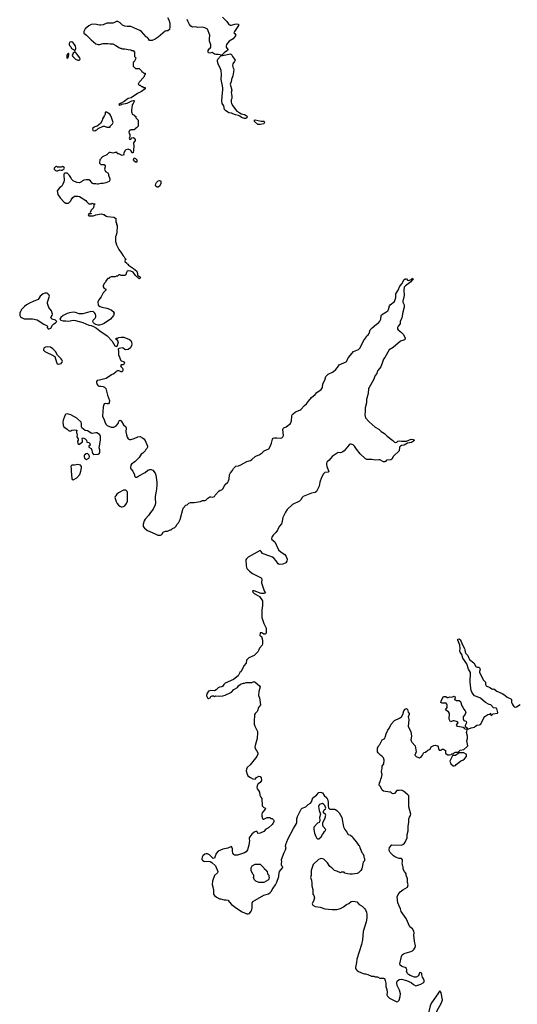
# Model space of a CAD drawing. Header units: inches. Extents: x 2348886 to 2418048, y 461862 to 594401.
# Tile 21 of 27: x 2378398 to 2386702, y 569434 to 585867. Entities that reach past the tile are written whole.
import ezdxf

# ---------------------------------------------------------------- set-up
doc = ezdxf.new("R2010")
doc.units = ezdxf.units.IN
doc.header["$MEASUREMENT"] = 0
for name, color, linetype in [('C3577', 7, 'Continuous'), ('C3578', 7, 'Continuous'), ('C3586', 7, 'Continuous'), ('C3587', 7, 'Continuous'), ('C3588', 7, 'Continuous')]:
    doc.layers.add(name, color=color, linetype=linetype)

msp = doc.modelspace()

# ---------------------------------------------------------------- linework, layer by layer
at = {"layer": 'C3577', "color": 6, "elevation": 100}
for points in [[(2380000, 579985), (2379970, 579954), (2379930, 579941), (2379841, 579879), (2379730, 579849), (2379690, 579844), (2379679, 579830), (2379678, 579810), (2379690, 579779), (2379710, 579756), (2379730, 579751), (2379750, 579753), (2379790, 579747), (2379814, 579734), (2379833, 579713), (2379843, 579690), (2379862, 579602), (2379896, 579510), (2379891, 579470), (2379882, 579458), (2379850, 579453), (2379830, 579463), (2379810, 579453), (2379792, 579408), (2379779, 579250), (2379807, 579190), (2379816, 579156), (2379836, 579116), (2379856, 579096), (2379924, 579064), (2379970, 579067), (2380000, 579085)], [(2380000, 577922), (2379991, 577910), (2379986, 577890), (2380000, 577840), (2380000, 577839)]]:
    msp.add_lwpolyline(points, dxfattribs=at)
for points in [[(2379190, 579287), (2379170, 579282), (2379154, 579270), (2379125, 579185), (2379118, 579150), (2379122, 579102), (2379132, 579070), (2379191, 579031), (2379210, 579011), (2379226, 579006), (2379250, 579006), (2379270, 579015), (2379310, 579021), (2379350, 579014), (2379352, 579010), (2379345, 578995), (2379345, 578970), (2379356, 578950), (2379353, 578907), (2379371, 578870), (2379371, 578849), (2379365, 578830), (2379370, 578794), (2379384, 578784), (2379398, 578782), (2379430, 578812), (2379446, 578814), (2379448, 578850), (2379442, 578870), (2379446, 578890), (2379470, 578882), (2379492, 578870), (2379512, 578850), (2379518, 578818), (2379550, 578812), (2379570, 578794), (2379572, 578768), (2379554, 578750), (2379554, 578730), (2379593, 578713), (2379604, 578684), (2379605, 578650), (2379612, 578630), (2379632, 578612), (2379710, 578614), (2379730, 578634), (2379738, 578650), (2379734, 578690), (2379724, 578724), (2379749, 578850), (2379749, 578909), (2379737, 578937), (2379715, 578955), (2379686, 578970), (2379668, 578972), (2379610, 578961), (2379590, 578964), (2379530, 579003), (2379492, 579012), (2379435, 579055), (2379429, 579069), (2379429, 579129), (2379422, 579150), (2379350, 579217), (2379249, 579270), (2379210, 579284)], [(2379530, 578626), (2379498, 578622), (2379494, 578610), (2379478, 578602), (2379474, 578590), (2379474, 578570), (2379482, 578550), (2379510, 578525), (2379553, 578547), (2379562, 578570), (2379559, 578599)], [(2379370, 578442), (2379310, 578432), (2379268, 578432), (2379257, 578423), (2379251, 578410), (2379259, 578379), (2379256, 578330), (2379268, 578208), (2379271, 578191), (2379290, 578186), (2379350, 578219), (2379401, 578279), (2379418, 578330), (2379429, 578389), (2379429, 578410), (2379410, 578434)]]:
    msp.add_lwpolyline(points, close=True, dxfattribs=at)
at = {"layer": 'C3578', "color": 6, "elevation": 100}
for points in [[(2380000, 585829), (2379970, 585814), (2379951, 585809), (2379870, 585811), (2379850, 585808), (2379790, 585782), (2379750, 585773), (2379730, 585773), (2379650, 585791), (2379592, 585788), (2379550, 585767), (2379490, 585713), (2379468, 585670), (2379470, 585643), (2379515, 585610), (2379591, 585530), (2379670, 585466), (2379710, 585455), (2379730, 585455), (2379791, 585471), (2379870, 585471), (2379910, 585462), (2379950, 585462), (2380000, 585437)], [(2380000, 583653), (2379991, 583649), (2379950, 583639), (2379910, 583649), (2379892, 583648), (2379852, 583610), (2379781, 583579), (2379734, 583530), (2379732, 583470), (2379740, 583460), (2379752, 583452), (2379810, 583451), (2379825, 583430), (2379825, 583410), (2379811, 583370), (2379830, 583332), (2379870, 583312), (2379882, 583290), (2379882, 583270), (2379902, 583210), (2379902, 583190), (2379891, 583169), (2379837, 583143), (2379790, 583134), (2379750, 583134), (2379710, 583124), (2379690, 583124), (2379670, 583129), (2379630, 583128), (2379610, 583138), (2379577, 583177), (2379553, 583193), (2379510, 583194), (2379470, 583188), (2379445, 583175), (2379430, 583158), (2379397, 583143), (2379350, 583148), (2379290, 583178), (2379263, 583203), (2379254, 583234), (2379228, 583268), (2379206, 583290), (2379202, 583302), (2379190, 583306), (2379150, 583306), (2379133, 583287), (2379132, 583250), (2379142, 583210), (2379142, 583190), (2379137, 583163), (2379120, 583120), (2379102, 583090), (2379085, 583075), (2379060, 583060), (2379021, 583010), (2379035, 582950), (2379071, 582891), (2379140, 582820), (2379170, 582802), (2379210, 582802), (2379215, 582805), (2379254, 582846), (2379258, 582862), (2379283, 582897), (2379310, 582922), (2379370, 582922), (2379395, 582915), (2379502, 582850), (2379512, 582830), (2379553, 582793), (2379590, 582792), (2379610, 582802), (2379630, 582794), (2379650, 582794), (2379654, 582790), (2379638, 582782), (2379633, 582767), (2379632, 582728), (2379592, 582690), (2379574, 582650), (2379578, 582638), (2379590, 582634), (2379593, 582627), (2379550, 582626), (2379542, 582610), (2379550, 582594), (2379630, 582592), (2379669, 582611), (2379764, 582624), (2379790, 582614), (2379810, 582614), (2379842, 582590), (2379863, 582583), (2379971, 582571), (2379997, 582557), (2380000, 582553)], [(2380000, 582256), (2379998, 582250), (2379996, 582230), (2379995, 582165), (2380000, 582148)], [(2380000, 581582), (2379990, 581578), (2379924, 581576), (2379898, 581562), (2379890, 581546), (2379870, 581546), (2379834, 581510), (2379834, 581490), (2379812, 581468), (2379791, 581430), (2379792, 581410), (2379802, 581390), (2379834, 581370), (2379834, 581350), (2379790, 581306), (2379760, 581240), (2379721, 581190), (2379701, 581150), (2379706, 581110), (2379715, 581095), (2379739, 581079), (2379768, 581068), (2379850, 581051), (2379924, 581024), (2379959, 580999), (2379975, 580970), (2379963, 580930), (2379913, 580867), (2379810, 580799), (2379770, 580779), (2379730, 580768), (2379710, 580768), (2379670, 580778), (2379649, 580789), (2379629, 580809), (2379618, 580830), (2379626, 580850), (2379655, 580885), (2379668, 580910), (2379668, 580930), (2379662, 580950), (2379650, 580968), (2379629, 580989), (2379610, 580995), (2379567, 580993), (2379450, 580955), (2379390, 580955), (2379330, 580979), (2379290, 580985), (2379230, 580977), (2379190, 580965), (2379125, 580930), (2379084, 580896), (2379065, 580870), (2379082, 580850), (2379121, 580841), (2379170, 580843), (2379210, 580838), (2379290, 580850), (2379328, 580848), (2379388, 580828), (2379453, 580813), (2379550, 580767), (2379590, 580761), (2379627, 580747), (2379680, 580720), (2379710, 580698), (2379733, 580673), (2379856, 580590), (2379941, 580501), (2379985, 580425), (2380000, 580416)]]:
    msp.add_lwpolyline(points, dxfattribs=at)
for points in [[(2379270, 585495), (2379234, 585490), (2379222, 585470), (2379222, 585450), (2379230, 585434), (2379250, 585414), (2379265, 585385), (2379294, 585370), (2379310, 585354), (2379322, 585358), (2379333, 585387), (2379329, 585430), (2379290, 585478)], [(2379330, 585326), (2379310, 585326), (2379290, 585306), (2379272, 585270), (2379282, 585250), (2379330, 585206), (2379370, 585191), (2379390, 585192), (2379408, 585210), (2379402, 585230), (2379360, 585280)], [(2379210, 585306), (2379190, 585286), (2379186, 585270), (2379185, 585230), (2379190, 585225), (2379206, 585230), (2379215, 585250), (2379218, 585290)], [(2379850, 584326), (2379830, 584326), (2379824, 584316), (2379822, 584290), (2379814, 584266), (2379781, 584210), (2379775, 584185), (2379744, 584136), (2379693, 584087), (2379670, 584086), (2379650, 584078), (2379634, 584070), (2379614, 584050), (2379618, 584018), (2379650, 584014), (2379670, 584022), (2379686, 584030), (2379707, 584053), (2379790, 584092), (2379812, 584092), (2379850, 584072), (2379906, 584074), (2379908, 584090), (2379948, 584130), (2379958, 584150), (2379932, 584232), (2379915, 584275), (2379902, 584290), (2379856, 584316)], [(2379110, 583415), (2379090, 583406), (2379030, 583408), (2379010, 583415), (2378994, 583410), (2378974, 583390), (2378974, 583370), (2378994, 583350), (2379010, 583345), (2379030, 583346), (2379070, 583362), (2379090, 583354), (2379110, 583354), (2379127, 583373), (2379142, 583378), (2379146, 583390), (2379142, 583402)], [(2378817, 581303), (2378790, 581289), (2378738, 581250), (2378704, 581196), (2378694, 581190), (2378634, 581170), (2378564, 581136), (2378514, 581110), (2378480, 581080), (2378430, 581028), (2378410, 580998), (2378401, 580970), (2378398, 580930), (2378411, 580910), (2378430, 580896), (2378470, 580876), (2378610, 580876), (2378690, 580855), (2378803, 580783), (2378858, 580758), (2378862, 580750), (2378854, 580730), (2378874, 580710), (2378890, 580705), (2378920, 580720), (2378948, 580770), (2378968, 580790), (2378998, 580810), (2379015, 580830), (2378998, 580850), (2378942, 580870), (2378919, 580890), (2378922, 580910), (2378942, 580930), (2378944, 580950), (2378929, 581010), (2378886, 581066), (2378862, 581130), (2378862, 581150), (2378895, 581250), (2378889, 581270), (2378870, 581289), (2378850, 581302)], [(2378870, 580409), (2378830, 580403), (2378806, 580390), (2378796, 580370), (2378796, 580350), (2378816, 580330), (2378850, 580311), (2378936, 580276), (2378984, 580244), (2379010, 580152), (2379026, 580126), (2379050, 580117), (2379090, 580128), (2379109, 580150), (2379113, 580170), (2379103, 580190), (2379090, 580209), (2379029, 580269), (2378994, 580330), (2378950, 580374), (2378910, 580399)]]:
    msp.add_lwpolyline(points, close=True, dxfattribs=at)
at = {"layer": 'C3586', "color": 6, "elevation": 100}
msp.add_lwpolyline([(2384029, 570000), (2384050, 569984), (2384130, 569951), (2384150, 569945), (2384170, 569945), (2384210, 569932), (2384270, 569902), (2384310, 569902), (2384330, 569892), (2384370, 569892), (2384410, 569872), (2384470, 569872), (2384484, 569864), (2384498, 569830), (2384505, 569785), (2384505, 569730), (2384524, 569684), (2384531, 569631), (2384526, 569590), (2384535, 569570), (2384570, 569538), (2384690, 569476), (2384710, 569480), (2384730, 569501), (2384747, 569567), (2384751, 569611), (2384736, 569670), (2384696, 569750), (2384689, 569790), (2384689, 569810), (2384697, 569823), (2384728, 569850), (2384770, 569854), (2384850, 569831), (2384930, 569796), (2384970, 569765), (2385010, 569741), (2385090, 569771), (2385130, 569791), (2385149, 569810), (2385149, 569830), (2385132, 569870), (2385117, 569890), (2385108, 569930), (2385108, 569950), (2385090, 569968), (2385070, 569958), (2385052, 569910), (2385014, 569890), (2384986, 569890), (2384914, 569914), (2384888, 569930), (2384869, 569950), (2384855, 569990), (2384857, 570000)], dxfattribs=at)
msp.add_lwpolyline([(2385410, 569658), (2385390, 569638), (2385376, 569610), (2385270, 569459), (2385250, 569409), (2385215, 569270), (2385206, 569230), (2385208, 569210), (2385230, 569176), (2385270, 569155), (2385290, 569159), (2385316, 569190), (2385365, 569330), (2385429, 569450), (2385452, 569510), (2385430, 569628)], close=True, dxfattribs=at)
at = {"layer": 'C3587', "color": 6, "elevation": 100}
for points in [[(2380000, 579085), (2380010, 579091), (2380039, 579130), (2380055, 579165), (2380070, 579182), (2380090, 579172), (2380130, 579105), (2380171, 579071), (2380176, 579050), (2380171, 578990), (2380179, 578939), (2380190, 578902), (2380210, 578871), (2380230, 578858), (2380250, 578859), (2380310, 578879), (2380370, 578906), (2380411, 578911), (2380450, 578891), (2380471, 578870), (2380490, 578842), (2380532, 578750), (2380532, 578730), (2380522, 578710), (2380505, 578695), (2380491, 578670), (2380451, 578630), (2380427, 578613), (2380390, 578562), (2380325, 578495), (2380266, 578450), (2380251, 578430), (2380245, 578390), (2380251, 578371), (2380285, 578330), (2380312, 578270), (2380314, 578250), (2380330, 578234), (2380350, 578234), (2380370, 578242), (2380385, 578255), (2380490, 578311), (2380538, 578350), (2380570, 578361), (2380590, 578361), (2380622, 578350), (2380658, 578298), (2380667, 578267), (2380687, 578150), (2380687, 578110), (2380681, 578030), (2380659, 577910), (2380656, 577870), (2380666, 577810), (2380661, 577770), (2380623, 577697), (2380579, 577641), (2380548, 577592), (2380491, 577530), (2380476, 577504), (2380459, 577450), (2380457, 577430), (2380459, 577410), (2380480, 577380), (2380530, 577341), (2380611, 577311), (2380670, 577278), (2380705, 577265), (2380750, 577262), (2380770, 577274), (2380790, 577312), (2380830, 577332), (2380867, 577333), (2380908, 577352), (2380927, 577353), (2380950, 577374), (2380986, 577390), (2381008, 577412), (2381020, 577440), (2381049, 577471), (2381077, 577523), (2381126, 577714), (2381170, 577762), (2381190, 577772), (2381220, 577800), (2381249, 577811), (2381310, 577811), (2381415, 577825), (2381450, 577842), (2381490, 577845), (2381506, 577850), (2381536, 577884), (2381570, 577902), (2381590, 577905), (2381610, 577898), (2381649, 577911), (2381658, 577930), (2381722, 577998), (2381746, 578014), (2381770, 578021), (2381790, 578038), (2381824, 578110), (2381869, 578150), (2381884, 578170), (2381896, 578204), (2381899, 578270), (2381917, 578303), (2381950, 578345), (2381965, 578375), (2381995, 578405), (2382007, 578413), (2382050, 578423), (2382090, 578439), (2382189, 578491), (2382249, 578511), (2382273, 578527), (2382330, 578579), (2382350, 578590), (2382395, 578605), (2382443, 578637), (2382476, 578670), (2382553, 578707), (2382576, 578744), (2382599, 578801), (2382616, 578864), (2382630, 578883), (2382650, 578888), (2382688, 578888), (2382750, 578882), (2382770, 578891), (2382790, 578907), (2382800, 578930), (2382790, 579030), (2382794, 579046), (2382804, 579056), (2382846, 579074), (2382918, 579130), (2382936, 579170), (2382939, 579250), (2382947, 579270), (2382963, 579290), (2383000, 579320), (2383070, 579348), (2383090, 579363), (2383150, 579426), (2383185, 579455), (2383217, 579503), (2383270, 579561), (2383326, 579610), (2383356, 579644), (2383427, 579693), (2383450, 579730), (2383456, 579790), (2383489, 579850), (2383509, 579910), (2383548, 579950), (2383617, 579983), (2383640, 580000)], [(2380017, 580000), (2380010, 579995), (2380000, 579985)], [(2380114, 580000), (2380110, 579988), (2380090, 579988), (2380067, 580000)], [(2384369, 580000), (2384364, 579990), (2384358, 579962), (2384332, 579928), (2384303, 579857), (2384227, 579730), (2384221, 579710), (2384213, 579627), (2384187, 579530), (2384187, 579470), (2384163, 579390), (2384164, 579330), (2384157, 579270), (2384170, 579220), (2384230, 579156), (2384329, 579069), (2384390, 579031), (2384430, 578995), (2384483, 578963), (2384530, 578916), (2384624, 578844), (2384650, 578817), (2384670, 578810), (2384690, 578818), (2384710, 578832), (2384730, 578837), (2384770, 578830), (2384850, 578835), (2384930, 578865), (2384962, 578862), (2384988, 578850), (2384970, 578830), (2384936, 578810), (2384870, 578797), (2384815, 578765), (2384770, 578760), (2384750, 578750), (2384736, 578730), (2384728, 578672), (2384636, 578584), (2384610, 578530), (2384590, 578521), (2384524, 578516), (2384512, 578510), (2384504, 578496), (2384490, 578489), (2384470, 578489), (2384410, 578519), (2384390, 578522), (2384330, 578517), (2384272, 578528), (2384193, 578527), (2384170, 578538), (2384079, 578619), (2384018, 578698), (2383986, 578750), (2383964, 578770), (2383930, 578785), (2383910, 578781), (2383896, 578770), (2383810, 578669), (2383790, 578654), (2383770, 578642), (2383750, 578638), (2383710, 578642), (2383610, 578577), (2383563, 578517), (2383530, 578490), (2383517, 578463), (2383515, 578450), (2383522, 578410), (2383555, 578325), (2383547, 578313), (2383490, 578312), (2383466, 578290), (2383434, 578226), (2383409, 578150), (2383396, 578084), (2383349, 577991), (2383330, 577977), (2383270, 577965), (2383130, 577910), (2383110, 577890), (2383087, 577853), (2383066, 577834), (2382950, 577773), (2382864, 577690), (2382832, 577650), (2382790, 577561), (2382781, 577530), (2382777, 577490), (2382765, 577455), (2382729, 577411), (2382700, 577350), (2382673, 577307), (2382630, 577266), (2382604, 577230), (2382601, 577210), (2382608, 577190), (2382655, 577150), (2382719, 577019), (2382761, 576981), (2382822, 576942), (2382845, 576910), (2382862, 576862), (2382856, 576830), (2382839, 576801), (2382790, 576779), (2382730, 576774), (2382710, 576784), (2382676, 576836), (2382638, 576878), (2382615, 576895), (2382570, 576915), (2382459, 576950), (2382450, 576956), (2382430, 576989), (2382410, 577009), (2382210, 576894), (2382184, 576870), (2382172, 576850), (2382176, 576750), (2382189, 576710), (2382204, 576690), (2382230, 576662), (2382285, 576625), (2382417, 576557), (2382427, 576550), (2382438, 576530), (2382435, 576470), (2382439, 576450), (2382474, 576350), (2382485, 576325), (2382498, 576310), (2382496, 576304), (2382486, 576294), (2382474, 576290), (2382430, 576292), (2382310, 576337), (2382290, 576336), (2382283, 576330), (2382287, 576310), (2382310, 576291), (2382363, 576263), (2382398, 576238), (2382451, 576170), (2382451, 576090), (2382436, 576010), (2382438, 575890), (2382471, 575790), (2382511, 575710), (2382511, 575629), (2382494, 575610), (2382470, 575609), (2382436, 575636), (2382408, 575632), (2382406, 575590), (2382410, 575582), (2382432, 575570), (2382451, 575510), (2382451, 575450), (2382445, 575430), (2382401, 575379), (2382390, 575348), (2382370, 575315), (2382310, 575255), (2382223, 575217), (2382191, 575189), (2382184, 575176), (2382176, 575130), (2382138, 575082), (2382091, 574990), (2382071, 574970), (2382043, 574917), (2381965, 574855), (2381827, 574793), (2381807, 574770), (2381790, 574742), (2381770, 574734), (2381730, 574729), (2381710, 574717), (2381677, 574683), (2381650, 574668), (2381590, 574674), (2381550, 574662), (2381523, 574617), (2381514, 574590), (2381519, 574570), (2381530, 574551), (2381550, 574538), (2381578, 574550), (2381590, 574571), (2381610, 574582), (2381630, 574582), (2381650, 574574), (2381670, 574582), (2381738, 574578), (2381790, 574582), (2381827, 574593), (2381930, 574643), (2381972, 574688), (2382030, 574721), (2382050, 574752), (2382085, 574775), (2382130, 574792), (2382150, 574792), (2382176, 574804), (2382270, 574805), (2382310, 574822), (2382330, 574812), (2382402, 574750), (2382411, 574731), (2382387, 574653), (2382385, 574590), (2382398, 574550), (2382416, 574430), (2382381, 574390), (2382367, 574330), (2382361, 574319), (2382330, 574289), (2382317, 574270), (2382308, 574150), (2382311, 574110), (2382319, 574079), (2382365, 573990), (2382368, 573970), (2382359, 573870), (2382326, 573754), (2382324, 573730), (2382335, 573690), (2382351, 573670), (2382371, 573630), (2382371, 573610), (2382355, 573570), (2382246, 573430), (2382193, 573387), (2382181, 573359), (2382179, 573330), (2382193, 573273), (2382207, 573250), (2382250, 573217), (2382290, 573196), (2382328, 573192), (2382350, 573222), (2382390, 573242), (2382410, 573234), (2382430, 573214), (2382431, 573170), (2382410, 573138), (2382390, 573118), (2382370, 573106), (2382361, 573079), (2382357, 573050), (2382361, 573030), (2382383, 573003), (2382397, 572977), (2382406, 572926), (2382422, 572890), (2382437, 572870), (2382446, 572746), (2382453, 572733), (2382470, 572719), (2382502, 572710), (2382496, 572690), (2382445, 572630), (2382437, 572610), (2382436, 572576), (2382450, 572534), (2382464, 572524), (2382470, 572522), (2382530, 572552), (2382570, 572554), (2382590, 572534), (2382610, 572534), (2382633, 572513), (2382642, 572490), (2382622, 572450), (2382610, 572438), (2382550, 572378), (2382505, 572355), (2382470, 572318), (2382410, 572288), (2382370, 572286), (2382367, 572307), (2382350, 572326), (2382310, 572308), (2382270, 572274), (2382236, 572230), (2382229, 572211), (2382226, 572190), (2382231, 572170), (2382221, 572090), (2382198, 572010), (2382179, 571981), (2382150, 571962), (2382030, 571924), (2381985, 571925), (2381970, 571936), (2381956, 571956), (2381948, 571990), (2381947, 572030), (2381930, 572069), (2381870, 572042), (2381790, 572026), (2381708, 571992), (2381677, 571950), (2381650, 571875), (2381629, 571869), (2381610, 571882), (2381565, 571930), (2381530, 571945), (2381510, 571945), (2381490, 571938), (2381456, 571910), (2381443, 571890), (2381437, 571870), (2381439, 571850), (2381450, 571838), (2381470, 571825), (2381490, 571820), (2381550, 571823), (2381576, 571816), (2381602, 571802), (2381664, 571744), (2381706, 571650), (2381699, 571630), (2381650, 571583), (2381613, 571490), (2381612, 571432), (2381631, 571350), (2381634, 571270), (2381647, 571250), (2381681, 571221), (2381730, 571197), (2381750, 571196), (2381810, 571179), (2381838, 571178), (2381872, 571170), (2381930, 571101), (2382030, 571026), (2382110, 570976), (2382190, 570945), (2382210, 570945), (2382230, 570952), (2382262, 570990), (2382269, 571011), (2382279, 571050), (2382275, 571125), (2382288, 571150), (2382328, 571170), (2382470, 571258), (2382550, 571278), (2382580, 571300), (2382598, 571322), (2382610, 571352), (2382630, 571372), (2382668, 571430), (2382690, 571474), (2382722, 571570), (2382722, 571590), (2382735, 571650), (2382782, 571710), (2382788, 571730), (2382768, 571750), (2382769, 571790), (2382774, 571810), (2382769, 571850), (2382809, 571970), (2382834, 572010), (2382842, 572050), (2382835, 572070), (2382839, 572101), (2382874, 572190), (2382967, 572370), (2383015, 572450), (2383021, 572470), (2383022, 572530), (2383032, 572570), (2383095, 572690), (2383113, 572707), (2383171, 572729), (2383210, 572771), (2383249, 572791), (2383266, 572814), (2383290, 572879), (2383353, 572927), (2383389, 572970), (2383410, 572974), (2383432, 572972), (2383450, 572961), (2383479, 572919), (2383521, 572881), (2383536, 572856), (2383548, 572810), (2383545, 572750), (2383552, 572710), (2383560, 572700), (2383572, 572692), (2383650, 572692), (2383670, 572685), (2383692, 572670), (2383731, 572630), (2383771, 572550), (2383799, 572399), (2383821, 572350), (2383858, 572310), (2383878, 572270), (2383916, 572256), (2383950, 572231), (2383959, 572210), (2384019, 572139), (2384050, 572092), (2384065, 572085), (2384071, 572071), (2384072, 572050), (2384086, 572026), (2384105, 571970), (2384122, 571950), (2384142, 571910), (2384142, 571890), (2384151, 571869), (2384151, 571830), (2384130, 571806), (2384107, 571693), (2384091, 571669), (2384050, 571629), (2384030, 571615), (2383950, 571605), (2383910, 571605), (2383866, 571610), (2383824, 571624), (2383810, 571638), (2383770, 571638), (2383750, 571628), (2383690, 571658), (2383650, 571669), (2383608, 571710), (2383574, 571734), (2383537, 571797), (2383474, 571854), (2383430, 571869), (2383410, 571864), (2383385, 571850), (2383296, 571770), (2383264, 571670), (2383259, 571590), (2383251, 571550), (2383265, 571505), (2383275, 571450), (2383274, 571410), (2383287, 571350), (2383287, 571287), (2383291, 571271), (2383305, 571250), (2383316, 571210), (2383307, 571170), (2383281, 571110), (2383287, 571090), (2383328, 571068), (2383410, 571054), (2383490, 571029), (2383610, 571016), (2383690, 571017), (2383750, 571032), (2383799, 571061), (2383850, 571099), (2383890, 571119), (2383930, 571150), (2383970, 571156), (2384022, 571142), (2384061, 571101), (2384110, 571075), (2384153, 571033), (2384168, 571010), (2384184, 570970), (2384190, 570930), (2384188, 570870), (2384177, 570810), (2384127, 570650), (2384118, 570510), (2384102, 570430), (2384024, 570190), (2384019, 570130), (2384002, 570050), (2384004, 570030), (2384016, 570010), (2384029, 570000)], [(2380000, 577839), (2380026, 577790), (2380045, 577765), (2380070, 577746), (2380090, 577739), (2380110, 577737), (2380130, 577743), (2380150, 577756), (2380181, 577790), (2380196, 577830), (2380197, 577977), (2380194, 577994), (2380170, 578015), (2380130, 578014), (2380045, 577970), (2380021, 577950), (2380000, 577922)], [(2384857, 570000), (2384859, 570010), (2384854, 570030), (2384830, 570049), (2384790, 570058), (2384770, 570070), (2384749, 570090), (2384744, 570110), (2384767, 570230), (2384781, 570259), (2384803, 570277), (2384830, 570290), (2384910, 570309), (2384950, 570328), (2384973, 570350), (2384997, 570383), (2385004, 570410), (2384985, 570490), (2384975, 570590), (2384979, 570630), (2384976, 570656), (2384953, 570693), (2384910, 570728), (2384846, 570866), (2384764, 570984), (2384753, 571030), (2384723, 571090), (2384709, 571130), (2384699, 571230), (2384713, 571267), (2384749, 571311), (2384793, 571347), (2384830, 571365), (2384868, 571392), (2384882, 571430), (2384869, 571470), (2384869, 571530), (2384849, 571590), (2384848, 571610), (2384838, 571630), (2384818, 571650), (2384798, 571690), (2384798, 571730), (2384788, 571750), (2384788, 571770), (2384778, 571790), (2384787, 571813), (2384787, 571847), (2384767, 571867), (2384730, 571869), (2384670, 571889), (2384638, 571910), (2384578, 571970), (2384563, 572003), (2384562, 572018), (2384570, 572054), (2384610, 572094), (2384767, 572093), (2384790, 572102), (2384817, 572123), (2384830, 572142), (2384861, 572210), (2384865, 572270), (2384881, 572330), (2384880, 572400), (2384894, 572474), (2384889, 572530), (2384900, 572560), (2384917, 572583), (2384924, 572610), (2384892, 572732), (2384893, 572893), (2384891, 572911), (2384876, 572930), (2384801, 572990), (2384770, 573007), (2384730, 573001), (2384690, 573002), (2384650, 572955), (2384630, 572949), (2384615, 572955), (2384593, 572973), (2384577, 572977), (2384470, 572989), (2384448, 573010), (2384418, 573070), (2384398, 573090), (2384402, 573130), (2384415, 573150), (2384424, 573190), (2384438, 573222), (2384444, 573270), (2384434, 573310), (2384435, 573325), (2384449, 573370), (2384449, 573410), (2384474, 573450), (2384482, 573510), (2384468, 573550), (2384448, 573570), (2384418, 573590), (2384378, 573630), (2384368, 573650), (2384369, 573711), (2384388, 573750), (2384408, 573770), (2384448, 573850), (2384490, 573872), (2384499, 573890), (2384514, 573950), (2384542, 574010), (2384569, 574051), (2384598, 574110), (2384650, 574171), (2384738, 574210), (2384769, 574230), (2384789, 574270), (2384809, 574330), (2384830, 574358), (2384850, 574372), (2384854, 574370), (2384870, 574354), (2384881, 574310), (2384898, 574290), (2384898, 574270), (2384881, 574230), (2384891, 574190), (2384881, 574070), (2384924, 573990), (2384937, 573910), (2384927, 573850), (2384931, 573830), (2384941, 573810), (2384996, 573750), (2385016, 573650), (2384994, 573590), (2385012, 573570), (2385050, 573551), (2385070, 573548), (2385101, 573570), (2385119, 573590), (2385142, 573638), (2385170, 573642), (2385210, 573678), (2385248, 573692), (2385266, 573734), (2385310, 573756), (2385330, 573757), (2385372, 573750), (2385382, 573730), (2385384, 573704), (2385398, 573678), (2385430, 573674), (2385448, 573692), (2385472, 573692), (2385502, 573670), (2385502, 573622), (2385512, 573612), (2385540, 573600), (2385570, 573598), (2385596, 573604), (2385610, 573612), (2385630, 573612), (2385648, 573630), (2385670, 573641), (2385716, 573644), (2385718, 573650), (2385750, 573677), (2385810, 573685), (2385862, 573730), (2385875, 573750), (2385859, 573830), (2385868, 573872), (2385869, 573910), (2385855, 573970), (2385866, 574010), (2385862, 574022), (2385830, 574028), (2385820, 574040), (2385796, 574056), (2385709, 574069), (2385698, 574078), (2385689, 574091), (2385701, 574119), (2385715, 574130), (2385706, 574150), (2385650, 574168), (2385630, 574168), (2385586, 574146), (2385567, 574193), (2385568, 574290), (2385555, 574315), (2385526, 574330), (2385506, 574350), (2385529, 574390), (2385529, 574429), (2385523, 574443), (2385510, 574466), (2385490, 574458), (2385450, 574458), (2385426, 574470), (2385435, 574510), (2385469, 574571), (2385510, 574574), (2385530, 574552), (2385547, 574553), (2385576, 574564), (2385610, 574562), (2385650, 574576), (2385658, 574570), (2385662, 574550), (2385654, 574530), (2385658, 574518), (2385670, 574514), (2385682, 574502), (2385730, 574505), (2385751, 574490), (2385777, 574417), (2385795, 574395), (2385804, 574364), (2385831, 574331), (2385841, 574310), (2385830, 574278), (2385798, 574230), (2385797, 574197), (2385810, 574172), (2385842, 574162), (2385850, 574154), (2385856, 574130), (2385834, 574090), (2385834, 574070), (2385850, 574062), (2385873, 574033), (2385890, 574032), (2385930, 574051), (2385990, 574062), (2386003, 574077), (2386028, 574092), (2386070, 574096), (2386092, 574108), (2386145, 574215), (2386161, 574239), (2386210, 574272), (2386242, 574278), (2386246, 574290), (2386252, 574292), (2386258, 574258), (2386270, 574254), (2386298, 574282), (2386370, 574294), (2386375, 574305), (2386373, 574327), (2386362, 574370), (2386350, 574379), (2386304, 574384), (2386258, 574430), (2386230, 574439), (2386173, 574473), (2386090, 574541), (2386050, 574561), (2385990, 574581), (2385964, 574610), (2385945, 574645), (2385933, 574670), (2385924, 574710), (2385913, 574813), (2385918, 574970), (2385889, 575029), (2385857, 575117), (2385794, 575210), (2385777, 575270), (2385746, 575310), (2385743, 575330), (2385749, 575370), (2385741, 575430), (2385707, 575510), (2385710, 575530), (2385730, 575534), (2385750, 575516), (2385766, 575490), (2385777, 575457), (2385821, 575370), (2385828, 575348), (2385831, 575310), (2385841, 575290), (2385875, 575255), (2385890, 575211), (2385903, 575190), (2385974, 575134), (2386012, 575070), (2386030, 575061), (2386059, 575059), (2386071, 575051), (2386081, 575030), (2386071, 574990), (2386071, 574970), (2386101, 574921), (2386131, 574851), (2386171, 574811), (2386172, 574770), (2386182, 574750), (2386244, 574724), (2386290, 574696), (2386310, 574698), (2386358, 574658), (2386450, 574620), (2386494, 574594), (2386530, 574562), (2386594, 574534), (2386602, 574522), (2386607, 574470), (2386615, 574450), (2386630, 574422), (2386650, 574400), (2386670, 574393), (2386690, 574398), (2386750, 574438)]]:
    msp.add_lwpolyline(points, dxfattribs=at)
for points in [[(2385810, 573629), (2385730, 573629), (2385671, 573589), (2385632, 573588), (2385620, 573580), (2385584, 573516), (2385578, 573490), (2385592, 573450), (2385630, 573412), (2385650, 573412), (2385670, 573422), (2385681, 573439), (2385728, 573470), (2385760, 573500), (2385790, 573511), (2385818, 573530), (2385850, 573562), (2385855, 573570), (2385855, 573590), (2385848, 573610)], [(2383450, 572784), (2383402, 572770), (2383396, 572764), (2383386, 572734), (2383394, 572670), (2383415, 572610), (2383403, 572550), (2383405, 572510), (2383400, 572480), (2383394, 572470), (2383370, 572455), (2383305, 572390), (2383305, 572350), (2383318, 572290), (2383337, 572237), (2383352, 572212), (2383370, 572194), (2383390, 572194), (2383429, 572231), (2383449, 572271), (2383468, 572290), (2383483, 572317), (2383498, 572330), (2383506, 572350), (2383464, 572404), (2383458, 572430), (2383458, 572470), (2383489, 572530), (2383509, 572590), (2383502, 572602), (2383469, 572629), (2383466, 572650), (2383480, 572680), (2383502, 572698), (2383509, 572710), (2383492, 572752), (2383470, 572773)], [(2382390, 571469), (2382338, 571490), (2382318, 571510), (2382298, 571550), (2382306, 571570), (2382306, 571590), (2382290, 571606), (2382258, 571670), (2382258, 571710), (2382276, 571744), (2382330, 571771), (2382411, 571771), (2382470, 571714), (2382480, 571700), (2382514, 571670), (2382518, 571658), (2382530, 571654), (2382533, 571613), (2382554, 571590), (2382554, 571570), (2382562, 571550), (2382553, 571527), (2382552, 571510), (2382470, 571469)]]:
    msp.add_lwpolyline(points, close=True, dxfattribs=at)
at = {"layer": 'C3588', "color": 6, "elevation": 100}
for points in [[(2380864, 585904), (2380886, 585866), (2380901, 585810), (2380901, 585750), (2380895, 585705), (2380870, 585682), (2380850, 585682), (2380826, 585674), (2380710, 585575), (2380660, 585540), (2380610, 585518), (2380570, 585518), (2380562, 585522), (2380550, 585546), (2380528, 585568), (2380510, 585578), (2380429, 585669), (2380405, 585685), (2380250, 585754), (2380190, 585752), (2380150, 585756), (2380116, 585776), (2380077, 585817), (2380035, 585835), (2380010, 585834), (2380000, 585829)], [(2381782, 585910), (2381855, 585835), (2381890, 585787), (2381910, 585775), (2381930, 585776), (2381986, 585794), (2382017, 585797), (2382050, 585791), (2382051, 585770), (2381982, 585670), (2381974, 585650), (2381990, 585634), (2382002, 585610), (2381992, 585590), (2381958, 585550), (2381896, 585510), (2381850, 585454), (2381844, 585430), (2381846, 585410), (2381871, 585370), (2381864, 585350), (2381810, 585316), (2381770, 585273), (2381710, 585286), (2381670, 585284), (2381650, 585289), (2381629, 585310), (2381610, 585319), (2381570, 585309), (2381550, 585315), (2381544, 585330), (2381544, 585350), (2381562, 585378), (2381579, 585390), (2381589, 585410), (2381589, 585449), (2381564, 585510), (2381564, 585550), (2381573, 585610), (2381530, 585706), (2381490, 585732), (2381450, 585744), (2381370, 585739), (2381330, 585749), (2381283, 585743), (2381256, 585756), (2381230, 585786), (2381203, 585843), (2381195, 585870)], [(2380000, 585437), (2380030, 585422), (2380050, 585402), (2380073, 585393), (2380090, 585392), (2380110, 585382), (2380150, 585382), (2380210, 585371), (2380250, 585362), (2380270, 585352), (2380294, 585350), (2380313, 585327), (2380314, 585250), (2380334, 585230), (2380332, 585208), (2380310, 585166), (2380294, 585150), (2380294, 585090), (2380333, 585053), (2380392, 585052), (2380433, 585013), (2380438, 584998), (2380453, 584993), (2380470, 584974), (2380490, 584974), (2380494, 584970), (2380494, 584950), (2380478, 584942), (2380470, 584906), (2380390, 584826), (2380374, 584790), (2380390, 584774), (2380410, 584774), (2380430, 584754), (2380450, 584754), (2380470, 584734), (2380490, 584734), (2380494, 584730), (2380493, 584713), (2380432, 584668), (2380364, 584636), (2380256, 584564), (2380210, 584549), (2380185, 584535), (2380141, 584499), (2380082, 584470), (2380052, 584450), (2380061, 584441), (2380070, 584441), (2380098, 584450), (2380103, 584457), (2380190, 584475), (2380270, 584515), (2380296, 584516), (2380314, 584510), (2380290, 584466), (2380273, 584447), (2380272, 584390), (2380262, 584370), (2380262, 584330), (2380272, 584312), (2380274, 584290), (2380310, 584274), (2380318, 584258), (2380334, 584250), (2380334, 584230), (2380374, 584190), (2380374, 584090), (2380350, 584066), (2380338, 584062), (2380334, 584050), (2380310, 584026), (2380250, 584026), (2380230, 584018), (2380218, 583990), (2380222, 583970), (2380234, 583950), (2380234, 583910), (2380222, 583890), (2380230, 583874), (2380250, 583874), (2380267, 583893), (2380290, 583902), (2380310, 583892), (2380325, 583870), (2380325, 583850), (2380298, 583810), (2380305, 583750), (2380290, 583646), (2380267, 583647), (2380258, 583678), (2380248, 583688), (2380210, 583708), (2380167, 583693), (2380150, 583678), (2380132, 583630), (2380134, 583610), (2380110, 583598), (2380050, 583626), (2380030, 583626), (2380026, 583650), (2380010, 583658), (2380000, 583653)], [(2380000, 582553), (2380002, 582550), (2380002, 582490), (2380011, 582471), (2380012, 582450), (2380022, 582430), (2380018, 582310), (2380000, 582256)], [(2380000, 582148), (2380011, 582110), (2380050, 582030), (2380098, 581970), (2380126, 581926), (2380142, 581910), (2380158, 581878), (2380170, 581874), (2380170, 581866), (2380158, 581862), (2380152, 581830), (2380184, 581804), (2380192, 581792), (2380205, 581785), (2380212, 581770), (2380295, 581715), (2380350, 581671), (2380363, 581630), (2380365, 581605), (2380385, 581585), (2380412, 581570), (2380402, 581550), (2380390, 581542), (2380385, 581545), (2380330, 581598), (2380292, 581652), (2380250, 581669), (2380210, 581674), (2380191, 581669), (2380181, 581650), (2380171, 581609), (2380150, 581598), (2380090, 581598), (2380070, 581606), (2380050, 581606), (2380030, 581586), (2380010, 581586), (2380000, 581582)], [(2383640, 580000), (2383670, 580024), (2383700, 580060), (2383731, 580109), (2383844, 580156), (2383858, 580170), (2383874, 580210), (2383888, 580232), (2383970, 580327), (2384050, 580365), (2384077, 580390), (2384135, 580505), (2384169, 580550), (2384189, 580590), (2384212, 580608), (2384229, 580630), (2384249, 580691), (2384278, 580722), (2384350, 580783), (2384390, 580811), (2384410, 580836), (2384423, 580870), (2384429, 580930), (2384437, 580943), (2384510, 580986), (2384541, 581010), (2384554, 581030), (2384569, 581090), (2384579, 581110), (2384650, 581162), (2384673, 581230), (2384677, 581290), (2384713, 581350), (2384741, 581419), (2384778, 581462), (2384810, 581525), (2384830, 581542), (2384850, 581542), (2384870, 581522), (2384890, 581512), (2384929, 581531), (2384950, 581551), (2384962, 581530), (2384944, 581516), (2384925, 581490), (2384835, 581425), (2384816, 581404), (2384806, 581350), (2384815, 581265), (2384791, 581170), (2384791, 581150), (2384811, 581110), (2384814, 581070), (2384790, 580986), (2384775, 580890), (2384747, 580830), (2384745, 580790), (2384711, 580750), (2384701, 580730), (2384701, 580710), (2384711, 580691), (2384768, 580648), (2384796, 580616), (2384824, 580570), (2384831, 580550), (2384827, 580530), (2384810, 580516), (2384750, 580504), (2384630, 580395), (2384562, 580358), (2384490, 580230), (2384470, 580201), (2384456, 580170), (2384427, 580073), (2384374, 580010), (2384369, 580000)], [(2380000, 580416), (2380010, 580411), (2380030, 580432), (2380048, 580488), (2380022, 580522), (2380009, 580530), (2380010, 580551), (2380028, 580552), (2380050, 580562), (2380090, 580571), (2380134, 580570), (2380231, 580531), (2380251, 580511), (2380266, 580486), (2380271, 580450), (2380266, 580430), (2380245, 580390), (2380210, 580362), (2380170, 580358), (2380150, 580362), (2380123, 580383), (2380109, 580389), (2380058, 580382), (2380044, 580376), (2380041, 580370), (2380047, 580327), (2380048, 580270), (2380067, 580230), (2380071, 580210), (2380094, 580174), (2380130, 580161), (2380145, 580150), (2380141, 580130), (2380131, 580109), (2380090, 580108), (2380081, 580090), (2380090, 580072), (2380112, 580050), (2380117, 580037), (2380118, 580010), (2380114, 580000)], [(2380067, 580000), (2380050, 580009), (2380030, 580009), (2380017, 580000)]]:
    msp.add_lwpolyline(points, dxfattribs=at)
for points in [[(2382170, 584218), (2382150, 584219), (2382097, 584237), (2382074, 584254), (2382050, 584265), (2381997, 584277), (2381953, 584293), (2381930, 584309), (2381890, 584314), (2381870, 584322), (2381830, 584353), (2381815, 584370), (2381804, 584430), (2381776, 584470), (2381770, 584510), (2381780, 584650), (2381787, 584690), (2381787, 584727), (2381778, 584790), (2381761, 584870), (2381763, 584950), (2381758, 585018), (2381750, 585049), (2381709, 585130), (2381697, 585170), (2381697, 585190), (2381707, 585210), (2381756, 585264), (2381810, 585273), (2381886, 585294), (2381910, 585295), (2381930, 585287), (2381951, 585250), (2381983, 585210), (2381991, 585190), (2381984, 585170), (2381955, 585130), (2381950, 585110), (2381956, 585076), (2381968, 585050), (2381971, 585030), (2381956, 584930), (2381931, 584869), (2381925, 584830), (2381911, 584790), (2381938, 584690), (2381926, 584650), (2381937, 584590), (2381937, 584550), (2381929, 584531), (2381926, 584490), (2381931, 584470), (2381956, 584430), (2381998, 584370), (2382022, 584342), (2382070, 584315), (2382094, 584294), (2382150, 584284), (2382177, 584270), (2382194, 584250), (2382190, 584229)], [(2382370, 584119), (2382317, 584170), (2382315, 584190), (2382330, 584194), (2382430, 584175), (2382470, 584175), (2382478, 584170), (2382485, 584150), (2382470, 584129), (2382410, 584119)], [(2380330, 583489), (2380302, 583510), (2380295, 583530), (2380310, 583562), (2380331, 583551), (2380352, 583530), (2380350, 583489)], [(2380690, 583069), (2380669, 583089), (2380666, 583106), (2380669, 583130), (2380679, 583150), (2380710, 583175), (2380730, 583181), (2380750, 583178), (2380755, 583170), (2380751, 583130), (2380731, 583090), (2380710, 583074)]]:
    msp.add_lwpolyline(points, close=True, dxfattribs=at)

doc.saveas('drawing.dxf')
